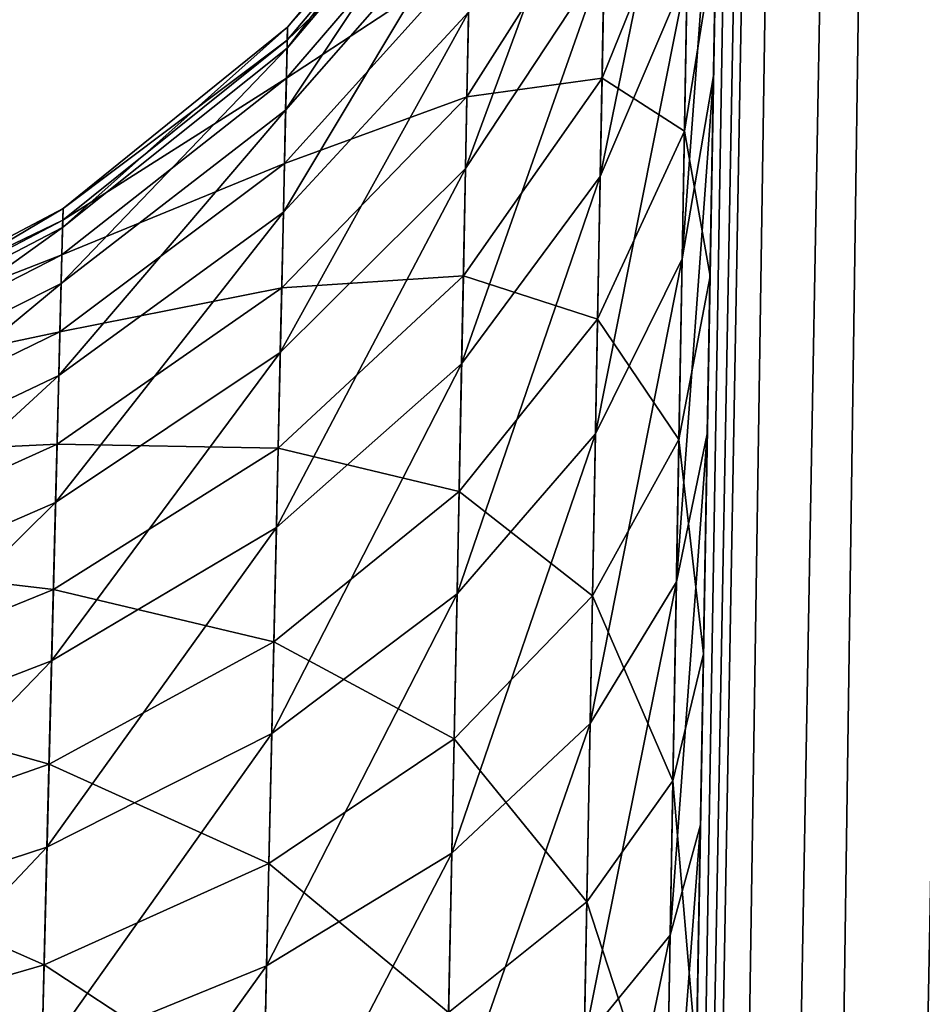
# Model space of a CAD drawing. Header units: metres. Extents: x -59 to 28, y 0 to 1740.
# Tile 103 of 112: x -15.626 to -15.323, y 1669.515 to 1669.846. Entities that reach past the tile are written whole.
import ezdxf

# ---------------------------------------------------------------- set-up
doc = ezdxf.new("R2010")
doc.units = ezdxf.units.M

msp = doc.modelspace()

# ---------------------------------------------------------------- linework, layer by layer
at = {"layer": 'ELYT3PV170'}
for points in [[(-15.324392, 1673.210205, 854.431641), (-15.469803, 1663.699951, 854.671204), (-15.295926, 1673.211426, 854.525391)], [(-15.469803, 1663.699951, 854.671204), (-15.432965, 1663.699951, 854.750183), (-15.295926, 1673.211426, 854.525391)], [(-15.324392, 1673.210205, 645.568359), (-15.295926, 1673.211426, 645.474609), (-15.469803, 1663.699951, 645.328796)], [(-15.469803, 1663.699951, 645.328796), (-15.295926, 1673.211426, 645.474609), (-15.432965, 1663.699951, 645.249817)], [(-15.295926, 1673.211426, 854.525391), (-15.432965, 1663.699951, 854.750183), (-15.24972, 1673.212158, 854.611816)], [(-15.432965, 1663.699951, 854.750183), (-15.383017, 1663.699951, 854.821472), (-15.24972, 1673.212158, 854.611816)], [(-15.295926, 1673.211426, 645.474609), (-15.24972, 1673.212158, 645.388184), (-15.432965, 1663.699951, 645.249817)], [(-15.432965, 1663.699951, 645.249817), (-15.24972, 1673.212158, 645.388184), (-15.383017, 1663.699951, 645.178528)], [(-15.24972, 1673.212158, 854.611816), (-15.383017, 1663.699951, 854.821472), (-15.187547, 1673.21228, 854.687561)], [(-15.383017, 1663.699951, 854.821472), (-15.321469, 1663.699951, 854.882996), (-15.187547, 1673.21228, 854.687561)], [(-15.24972, 1673.212158, 645.388184), (-15.187547, 1673.21228, 645.312439), (-15.383017, 1663.699951, 645.178528)], [(-15.383017, 1663.699951, 645.178528), (-15.187547, 1673.21228, 645.312439), (-15.321469, 1663.699951, 645.117004)], [(-15.334024, 1673.20874, 854.334106), (-15.5, 1663.699951, 854.500061), (-15.324392, 1673.210205, 854.431641)], [(-15.5, 1663.699951, 854.500061), (-15.492388, 1663.699951, 854.586975), (-15.324392, 1673.210205, 854.431641)], [(-15.5, 1663.699951, 673.500061), (-15.334024, 1673.20874, 645.665894), (-15.5, 1663.699951, 645.499939)], [(-15.403845, 1669.20874, 673.596252), (-15.334024, 1673.20874, 645.665894), (-15.5, 1663.699951, 673.500061)], [(-15.334024, 1673.20874, 854.334106), (-15.5, 1663.699951, 826.499939), (-15.5, 1663.699951, 854.500061)], [(-15.5, 1663.699951, 826.499939), (-15.334024, 1673.20874, 854.334106), (-15.403845, 1669.20874, 826.403748)], [(-15.5, 1663.699951, 645.499939), (-15.334024, 1673.20874, 645.665894), (-15.492388, 1663.699951, 645.413025)], [(-15.324392, 1673.210205, 854.431641), (-15.492388, 1663.699951, 854.586975), (-15.469803, 1663.699951, 854.671204)], [(-15.334024, 1673.20874, 645.665894), (-15.324392, 1673.210205, 645.568359), (-15.492388, 1663.699951, 645.413025)], [(-15.492388, 1663.699951, 645.413025), (-15.324392, 1673.210205, 645.568359), (-15.469803, 1663.699951, 645.328796)], [(-15.401849, 1669.322998, 673.604797), (-15.334024, 1673.20874, 645.665894), (-15.403845, 1669.20874, 673.596252)], [(-15.403845, 1669.20874, 826.403748), (-15.334024, 1673.20874, 854.334106), (-15.401849, 1669.322998, 826.395203)], [(-15.399883, 1669.435669, 673.626404), (-15.334024, 1673.20874, 645.665894), (-15.401849, 1669.322998, 673.604797)], [(-15.401849, 1669.322998, 826.395203), (-15.334024, 1673.20874, 854.334106), (-15.399883, 1669.435669, 826.373596)], [(-15.397445, 1669.575317, 673.672791), (-15.334024, 1673.20874, 645.665894), (-15.399883, 1669.435669, 673.626404)], [(-15.399883, 1669.435669, 826.373596), (-15.334024, 1673.20874, 854.334106), (-15.397445, 1669.575317, 826.327209)], [(-15.395152, 1669.706787, 673.739197), (-15.334024, 1673.20874, 645.665894), (-15.397445, 1669.575317, 673.672791)], [(-15.397445, 1669.575317, 826.327209), (-15.334024, 1673.20874, 854.334106), (-15.395152, 1669.706787, 826.260803)], [(-15.393053, 1669.827026, 673.824158), (-15.334024, 1673.20874, 645.665894), (-15.395152, 1669.706787, 673.739197)], [(-15.395152, 1669.706787, 826.260803), (-15.334024, 1673.20874, 854.334106), (-15.393053, 1669.827026, 826.175842)], [(-15.391195, 1669.933472, 673.925842), (-15.334024, 1673.20874, 645.665894), (-15.393053, 1669.827026, 673.824158)], [(-15.393053, 1669.827026, 826.175842), (-15.334024, 1673.20874, 854.334106), (-15.391195, 1669.933472, 826.074158)], [(-15.387152, 1670.165039, 814.368713), (-15.386809, 1670.184692, 814.481628), (-15.5, 1663.699951, 686.499939)], [(-15.5, 1663.699951, 686.499939), (-15.386809, 1670.184692, 814.481628), (-15.403845, 1669.20874, 686.403748)], [(-15.403845, 1669.20874, 686.403748), (-15.386809, 1670.184692, 814.481628), (-15.401299, 1669.354614, 686.390503)], [(-15.401299, 1669.354614, 686.390503), (-15.386809, 1670.184692, 814.481628), (-15.398813, 1669.496948, 686.356018)], [(-15.398813, 1669.496948, 686.356018), (-15.386809, 1670.184692, 814.481628), (-15.396442, 1669.632813, 686.301147)], [(-15.396442, 1669.632813, 686.301147), (-15.386809, 1670.184692, 814.481628), (-15.394227, 1669.759766, 686.226624)], [(-15.394227, 1669.759766, 686.226624), (-15.386809, 1670.184692, 814.481628), (-15.392226, 1669.87439, 686.134216)], [(-15.387152, 1670.165039, 814.368713), (-15.5, 1663.699951, 750), (-15.387918, 1670.121094, 814.22821)], [(-15.5, 1663.699951, 750), (-15.387152, 1670.165039, 814.368713), (-15.5, 1663.699951, 686.499939)], [(-15.387918, 1670.121094, 814.22821), (-15.5, 1663.699951, 750), (-15.389037, 1670.057007, 814.095642)], [(-15.389037, 1670.057007, 814.095642), (-15.5, 1663.699951, 750), (-15.390484, 1669.974243, 813.973938)], [(-15.390484, 1669.974243, 813.973938), (-15.5, 1663.699951, 750), (-15.392226, 1669.87439, 813.865784)], [(-15.401897, 1669.861816, 826.009338), (-15.400452, 1669.943481, 825.904419), (-15.431091, 1669.793213, 825.946899)], [(-15.400452, 1669.943481, 825.904419), (-15.429736, 1669.866577, 825.852844), (-15.431091, 1669.793213, 825.946899)], [(-15.429736, 1669.866577, 674.147156), (-15.400452, 1669.943481, 674.095581), (-15.431091, 1669.793213, 674.053101)], [(-15.431091, 1669.793213, 674.053101), (-15.400452, 1669.943481, 674.095581), (-15.401897, 1669.861816, 673.990662)], [(-15.393053, 1669.827026, 826.175842), (-15.391195, 1669.933472, 826.074158), (-15.403599, 1669.765625, 826.101074)], [(-15.391195, 1669.933472, 826.074158), (-15.401897, 1669.861816, 826.009338), (-15.403599, 1669.765625, 826.101074)], [(-15.401897, 1669.861816, 673.990662), (-15.391195, 1669.933472, 673.925842), (-15.403599, 1669.765625, 673.898926)], [(-15.403599, 1669.765625, 673.898926), (-15.391195, 1669.933472, 673.925842), (-15.393053, 1669.827026, 673.824158)], [(-15.429736, 1669.866577, 825.852844), (-15.428651, 1669.925293, 825.749023), (-15.476366, 1669.795898, 825.805298)], [(-15.428651, 1669.925293, 825.749023), (-15.475318, 1669.848511, 825.712463), (-15.476366, 1669.795898, 825.805298)], [(-15.475318, 1669.848511, 674.287537), (-15.428651, 1669.925293, 674.250977), (-15.476366, 1669.795898, 674.194702)], [(-15.476366, 1669.795898, 674.194702), (-15.428651, 1669.925293, 674.250977), (-15.429736, 1669.866577, 674.147156)], [(-15.474093, 1669.909912, 825.509827), (-15.473938, 1669.917725, 825.403931), (-15.536319, 1669.836426, 825.498779)], [(-15.473938, 1669.917725, 825.403931), (-15.536163, 1669.843384, 825.403931), (-15.536319, 1669.836426, 825.498779)], [(-15.536319, 1669.836426, 674.501221), (-15.473938, 1669.917725, 674.596069), (-15.474093, 1669.909912, 674.490173)], [(-15.473938, 1669.917725, 674.596069), (-15.536319, 1669.836426, 674.501221), (-15.536163, 1669.843384, 674.596069)], [(-15.473938, 1669.917725, 814.596069), (-15.474033, 1669.912964, 814.513123), (-15.536163, 1669.843384, 814.596069)], [(-15.536163, 1669.843384, 825.403931), (-15.473938, 1669.917725, 825.403931), (-15.536163, 1669.843384, 814.596069)], [(-15.536163, 1669.843384, 814.596069), (-15.473938, 1669.917725, 825.403931), (-15.473938, 1669.917725, 814.596069)], [(-15.536163, 1669.843384, 685.403931), (-15.474033, 1669.912964, 685.486877), (-15.473938, 1669.917725, 685.403931)], [(-15.536163, 1669.843384, 685.403931), (-15.473938, 1669.917725, 685.403931), (-15.536163, 1669.843384, 674.596069)], [(-15.536163, 1669.843384, 674.596069), (-15.473938, 1669.917725, 685.403931), (-15.473938, 1669.917725, 674.596069)], [(-15.474033, 1669.912964, 814.513123), (-15.536259, 1669.839111, 814.521729), (-15.536163, 1669.843384, 814.596069)], [(-15.474033, 1669.912964, 814.513123), (-15.474319, 1669.898682, 814.431274), (-15.536259, 1669.839111, 814.521729)], [(-15.474033, 1669.912964, 685.486877), (-15.536163, 1669.843384, 685.403931), (-15.536259, 1669.839111, 685.478271)], [(-15.536259, 1669.839111, 685.478271), (-15.474319, 1669.898682, 685.568726), (-15.474033, 1669.912964, 685.486877)], [(-15.474557, 1669.886597, 825.613403), (-15.474093, 1669.909912, 825.509827), (-15.53678, 1669.815552, 825.591614)], [(-15.474093, 1669.909912, 825.509827), (-15.536319, 1669.836426, 825.498779), (-15.53678, 1669.815552, 825.591614)], [(-15.53678, 1669.815552, 674.408386), (-15.474093, 1669.909912, 674.490173), (-15.474557, 1669.886597, 674.386597)], [(-15.474093, 1669.909912, 674.490173), (-15.53678, 1669.815552, 674.408386), (-15.536319, 1669.836426, 674.501221)], [(-15.474319, 1669.898682, 814.431274), (-15.474955, 1669.866699, 814.329468), (-15.536542, 1669.826294, 814.448425)], [(-15.474319, 1669.898682, 814.431274), (-15.536542, 1669.826294, 814.448425), (-15.536259, 1669.839111, 814.521729)], [(-15.536542, 1669.826294, 685.551575), (-15.474955, 1669.866699, 685.670532), (-15.474319, 1669.898682, 685.568726)], [(-15.474319, 1669.898682, 685.568726), (-15.536259, 1669.839111, 685.478271), (-15.536542, 1669.826294, 685.551575)], [(-15.401245, 1669.898682, 814.034119), (-15.402842, 1669.808472, 813.936462), (-15.43048, 1669.826294, 814.092041)], [(-15.401245, 1669.898682, 814.034119), (-15.43048, 1669.826294, 814.092041), (-15.429237, 1669.893555, 814.190552)], [(-15.43048, 1669.826294, 685.907959), (-15.402842, 1669.808472, 686.063538), (-15.401245, 1669.898682, 685.965881)], [(-15.43048, 1669.826294, 685.907959), (-15.401245, 1669.898682, 685.965881), (-15.429237, 1669.893555, 685.809448)], [(-15.392226, 1669.87439, 813.865784), (-15.402842, 1669.808472, 813.936462), (-15.401245, 1669.898682, 814.034119)], [(-15.402842, 1669.808472, 686.063538), (-15.392226, 1669.87439, 686.134216), (-15.401245, 1669.898682, 685.965881)], [(-15.429237, 1669.893555, 814.190552), (-15.43048, 1669.826294, 814.092041), (-15.475884, 1669.820068, 814.233521)], [(-15.429237, 1669.893555, 814.190552), (-15.475884, 1669.820068, 814.233521), (-15.474955, 1669.866699, 814.329468)], [(-15.475884, 1669.820068, 685.766479), (-15.43048, 1669.826294, 685.907959), (-15.429237, 1669.893555, 685.809448)], [(-15.475884, 1669.820068, 685.766479), (-15.429237, 1669.893555, 685.809448), (-15.474955, 1669.866699, 685.670532)], [(-15.475318, 1669.848511, 825.712463), (-15.474557, 1669.886597, 825.613403), (-15.537539, 1669.78125, 825.680359)], [(-15.474557, 1669.886597, 825.613403), (-15.53678, 1669.815552, 825.591614), (-15.537539, 1669.78125, 825.680359)], [(-15.537539, 1669.78125, 674.319641), (-15.474557, 1669.886597, 674.386597), (-15.475318, 1669.848511, 674.287537)], [(-15.474557, 1669.886597, 674.386597), (-15.537539, 1669.78125, 674.319641), (-15.53678, 1669.815552, 674.408386)], [(-15.392226, 1669.87439, 813.865784), (-15.5, 1663.699951, 750), (-15.394227, 1669.759766, 813.773376)], [(-15.392226, 1669.87439, 813.865784), (-15.394227, 1669.759766, 813.773376), (-15.402842, 1669.808472, 813.936462)], [(-15.402842, 1669.808472, 686.063538), (-15.394227, 1669.759766, 686.226624), (-15.392226, 1669.87439, 686.134216)], [(-15.474955, 1669.866699, 814.329468), (-15.475884, 1669.820068, 814.233521), (-15.537177, 1669.797607, 814.357239)], [(-15.474955, 1669.866699, 814.329468), (-15.537177, 1669.797607, 814.357239), (-15.536542, 1669.826294, 814.448425)], [(-15.537177, 1669.797607, 685.642761), (-15.475884, 1669.820068, 685.766479), (-15.474955, 1669.866699, 685.670532)], [(-15.474955, 1669.866699, 685.670532), (-15.536542, 1669.826294, 685.551575), (-15.537177, 1669.797607, 685.642761)], [(-15.431091, 1669.793213, 825.946899), (-15.429736, 1669.866577, 825.852844), (-15.477675, 1669.730225, 825.889343)], [(-15.429736, 1669.866577, 825.852844), (-15.476366, 1669.795898, 825.805298), (-15.477675, 1669.730225, 825.889343)], [(-15.476366, 1669.795898, 674.194702), (-15.429736, 1669.866577, 674.147156), (-15.477675, 1669.730225, 674.110657)], [(-15.477675, 1669.730225, 674.110657), (-15.429736, 1669.866577, 674.147156), (-15.431091, 1669.793213, 674.053101)], [(-15.403599, 1669.765625, 826.101074), (-15.401897, 1669.861816, 826.009338), (-15.432687, 1669.706787, 826.029114)], [(-15.401897, 1669.861816, 826.009338), (-15.431091, 1669.793213, 825.946899), (-15.432687, 1669.706787, 826.029114)], [(-15.431091, 1669.793213, 674.053101), (-15.401897, 1669.861816, 673.990662), (-15.432687, 1669.706787, 673.970886)], [(-15.432687, 1669.706787, 673.970886), (-15.401897, 1669.861816, 673.990662), (-15.403599, 1669.765625, 673.898926)], [(-15.476366, 1669.795898, 825.805298), (-15.475318, 1669.848511, 825.712463), (-15.538583, 1669.734131, 825.763489)], [(-15.475318, 1669.848511, 825.712463), (-15.537539, 1669.78125, 825.680359), (-15.538583, 1669.734131, 825.763489)], [(-15.538583, 1669.734131, 674.236511), (-15.475318, 1669.848511, 674.287537), (-15.476366, 1669.795898, 674.194702)], [(-15.475318, 1669.848511, 674.287537), (-15.538583, 1669.734131, 674.236511), (-15.537539, 1669.78125, 674.319641)], [(-15.536319, 1669.836426, 825.498779), (-15.536163, 1669.843384, 825.403931), (-15.611719, 1669.776123, 825.489685)], [(-15.536163, 1669.843384, 825.403931), (-15.61156, 1669.782471, 825.403931), (-15.611719, 1669.776123, 825.489685)], [(-15.536319, 1669.836426, 674.501221), (-15.611719, 1669.776123, 674.510315), (-15.536163, 1669.843384, 674.596069)], [(-15.536163, 1669.843384, 674.596069), (-15.611719, 1669.776123, 674.510315), (-15.61156, 1669.782471, 674.596069)], [(-15.536163, 1669.843384, 814.596069), (-15.536259, 1669.839111, 814.521729), (-15.61156, 1669.782471, 814.596069)], [(-15.536163, 1669.843384, 825.403931), (-15.61156, 1669.782471, 814.596069), (-15.61156, 1669.782471, 825.403931)], [(-15.61156, 1669.782471, 814.596069), (-15.536163, 1669.843384, 825.403931), (-15.536163, 1669.843384, 814.596069)], [(-15.536163, 1669.843384, 685.403931), (-15.61156, 1669.782471, 685.403931), (-15.536259, 1669.839111, 685.478271)], [(-15.536163, 1669.843384, 685.403931), (-15.61156, 1669.782471, 674.596069), (-15.61156, 1669.782471, 685.403931)], [(-15.61156, 1669.782471, 674.596069), (-15.536163, 1669.843384, 685.403931), (-15.536163, 1669.843384, 674.596069)], [(-15.536259, 1669.839111, 814.521729), (-15.611657, 1669.778564, 814.52887), (-15.61156, 1669.782471, 814.596069)], [(-15.536259, 1669.839111, 814.521729), (-15.536542, 1669.826294, 814.448425), (-15.611657, 1669.778564, 814.52887)], [(-15.536259, 1669.839111, 685.478271), (-15.61156, 1669.782471, 685.403931), (-15.611657, 1669.778564, 685.47113)], [(-15.536259, 1669.839111, 685.478271), (-15.611657, 1669.778564, 685.47113), (-15.536542, 1669.826294, 685.551575)], [(-15.53678, 1669.815552, 825.591614), (-15.536319, 1669.836426, 825.498779), (-15.612192, 1669.757324, 825.573608)], [(-15.536319, 1669.836426, 825.498779), (-15.611719, 1669.776123, 825.489685), (-15.612192, 1669.757324, 825.573608)], [(-15.53678, 1669.815552, 674.408386), (-15.612192, 1669.757324, 674.426392), (-15.536319, 1669.836426, 674.501221)], [(-15.536319, 1669.836426, 674.501221), (-15.612192, 1669.757324, 674.426392), (-15.611719, 1669.776123, 674.510315)], [(-15.536542, 1669.826294, 814.448425), (-15.537177, 1669.797607, 814.357239), (-15.611948, 1669.766968, 814.462585)], [(-15.536542, 1669.826294, 814.448425), (-15.611948, 1669.766968, 814.462585), (-15.611657, 1669.778564, 814.52887)], [(-15.536542, 1669.826294, 685.551575), (-15.611948, 1669.766968, 685.537415), (-15.537177, 1669.797607, 685.642761)], [(-15.536542, 1669.826294, 685.551575), (-15.611657, 1669.778564, 685.47113), (-15.611948, 1669.766968, 685.537415)], [(-15.43048, 1669.826294, 814.092041), (-15.431976, 1669.745239, 814.004517), (-15.477084, 1669.759888, 814.145447)], [(-15.43048, 1669.826294, 814.092041), (-15.477084, 1669.759888, 814.145447), (-15.475884, 1669.820068, 814.233521)], [(-15.477084, 1669.759888, 685.854553), (-15.431976, 1669.745239, 685.995483), (-15.43048, 1669.826294, 685.907959)], [(-15.477084, 1669.759888, 685.854553), (-15.43048, 1669.826294, 685.907959), (-15.475884, 1669.820068, 685.766479)], [(-15.402842, 1669.808472, 813.936462), (-15.431976, 1669.745239, 814.004517), (-15.43048, 1669.826294, 814.092041)], [(-15.431976, 1669.745239, 685.995483), (-15.402842, 1669.808472, 686.063538), (-15.43048, 1669.826294, 685.907959)], [(-15.395152, 1669.706787, 826.260803), (-15.393053, 1669.827026, 826.175842), (-15.40552, 1669.656982, 826.177734)], [(-15.393053, 1669.827026, 826.175842), (-15.403599, 1669.765625, 826.101074), (-15.40552, 1669.656982, 826.177734)], [(-15.403599, 1669.765625, 673.898926), (-15.393053, 1669.827026, 673.824158), (-15.40552, 1669.656982, 673.822266)], [(-15.40552, 1669.656982, 673.822266), (-15.393053, 1669.827026, 673.824158), (-15.395152, 1669.706787, 673.739197)], [(-15.475884, 1669.820068, 814.233521), (-15.477084, 1669.759888, 814.145447), (-15.538102, 1669.755859, 814.27124)], [(-15.475884, 1669.820068, 814.233521), (-15.538102, 1669.755859, 814.27124), (-15.537177, 1669.797607, 814.357239)], [(-15.538102, 1669.755859, 685.72876), (-15.477084, 1669.759888, 685.854553), (-15.475884, 1669.820068, 685.766479)], [(-15.475884, 1669.820068, 685.766479), (-15.537177, 1669.797607, 685.642761), (-15.538102, 1669.755859, 685.72876)], [(-15.537539, 1669.78125, 825.680359), (-15.53678, 1669.815552, 825.591614), (-15.612969, 1669.726318, 825.65387)], [(-15.53678, 1669.815552, 825.591614), (-15.612192, 1669.757324, 825.573608), (-15.612969, 1669.726318, 825.65387)], [(-15.537539, 1669.78125, 674.319641), (-15.612969, 1669.726318, 674.34613), (-15.53678, 1669.815552, 674.408386)], [(-15.53678, 1669.815552, 674.408386), (-15.612969, 1669.726318, 674.34613), (-15.612192, 1669.757324, 674.426392)], [(-15.402842, 1669.808472, 813.936462), (-15.404674, 1669.704834, 813.853149), (-15.431976, 1669.745239, 814.004517)], [(-15.431976, 1669.745239, 685.995483), (-15.404674, 1669.704834, 686.146851), (-15.402842, 1669.808472, 686.063538)], [(-15.394227, 1669.759766, 813.773376), (-15.404674, 1669.704834, 813.853149), (-15.402842, 1669.808472, 813.936462)], [(-15.404674, 1669.704834, 686.146851), (-15.394227, 1669.759766, 686.226624), (-15.402842, 1669.808472, 686.063538)], [(-15.537177, 1669.797607, 814.357239), (-15.538102, 1669.755859, 814.27124), (-15.612598, 1669.741089, 814.380127)], [(-15.537177, 1669.797607, 814.357239), (-15.612598, 1669.741089, 814.380127), (-15.611948, 1669.766968, 814.462585)], [(-15.537177, 1669.797607, 685.642761), (-15.612598, 1669.741089, 685.619873), (-15.538102, 1669.755859, 685.72876)], [(-15.537177, 1669.797607, 685.642761), (-15.611948, 1669.766968, 685.537415), (-15.612598, 1669.741089, 685.619873)], [(-15.477675, 1669.730225, 825.889343), (-15.476366, 1669.795898, 825.805298), (-15.539886, 1669.675293, 825.838745)], [(-15.476366, 1669.795898, 825.805298), (-15.538583, 1669.734131, 825.763489), (-15.539886, 1669.675293, 825.838745)], [(-15.539886, 1669.675293, 674.161255), (-15.476366, 1669.795898, 674.194702), (-15.477675, 1669.730225, 674.110657)], [(-15.476366, 1669.795898, 674.194702), (-15.539886, 1669.675293, 674.161255), (-15.538583, 1669.734131, 674.236511)], [(-15.432687, 1669.706787, 826.029114), (-15.431091, 1669.793213, 825.946899), (-15.479216, 1669.652954, 825.962769)], [(-15.431091, 1669.793213, 825.946899), (-15.477675, 1669.730225, 825.889343), (-15.479216, 1669.652954, 825.962769)], [(-15.477675, 1669.730225, 674.110657), (-15.431091, 1669.793213, 674.053101), (-15.479216, 1669.652954, 674.037231)], [(-15.479216, 1669.652954, 674.037231), (-15.431091, 1669.793213, 674.053101), (-15.432687, 1669.706787, 673.970886)], [(-15.611719, 1669.776123, 825.489685), (-15.61156, 1669.782471, 825.403931), (-15.69746, 1669.731445, 825.48291)], [(-15.61156, 1669.782471, 825.403931), (-15.697294, 1669.737183, 825.403931), (-15.69746, 1669.731445, 825.48291)], [(-15.611719, 1669.776123, 674.510315), (-15.69746, 1669.731445, 674.51709), (-15.61156, 1669.782471, 674.596069)], [(-15.61156, 1669.782471, 674.596069), (-15.69746, 1669.731445, 674.51709), (-15.697294, 1669.737183, 674.596069)], [(-15.61156, 1669.782471, 814.596069), (-15.611657, 1669.778564, 814.52887), (-15.697294, 1669.737183, 814.596069)], [(-15.61156, 1669.782471, 814.596069), (-15.697294, 1669.737183, 814.596069), (-15.61156, 1669.782471, 825.403931)], [(-15.61156, 1669.782471, 825.403931), (-15.697294, 1669.737183, 814.596069), (-15.697294, 1669.737183, 825.403931)], [(-15.61156, 1669.782471, 685.403931), (-15.697294, 1669.737183, 685.403931), (-15.611657, 1669.778564, 685.47113)], [(-15.61156, 1669.782471, 674.596069), (-15.697294, 1669.737183, 674.596069), (-15.61156, 1669.782471, 685.403931)], [(-15.61156, 1669.782471, 685.403931), (-15.697294, 1669.737183, 674.596069), (-15.697294, 1669.737183, 685.403931)], [(-15.538583, 1669.734131, 825.763489), (-15.537539, 1669.78125, 825.680359), (-15.614039, 1669.683716, 825.729004)], [(-15.537539, 1669.78125, 825.680359), (-15.612969, 1669.726318, 825.65387), (-15.614039, 1669.683716, 825.729004)], [(-15.538583, 1669.734131, 674.236511), (-15.614039, 1669.683716, 674.270996), (-15.537539, 1669.78125, 674.319641)], [(-15.537539, 1669.78125, 674.319641), (-15.614039, 1669.683716, 674.270996), (-15.612969, 1669.726318, 674.34613)], [(-15.612192, 1669.757324, 825.573608), (-15.611719, 1669.776123, 825.489685), (-15.697955, 1669.714111, 825.56012)], [(-15.611719, 1669.776123, 825.489685), (-15.69746, 1669.731445, 825.48291), (-15.697955, 1669.714111, 825.56012)], [(-15.612192, 1669.757324, 674.426392), (-15.697955, 1669.714111, 674.43988), (-15.611719, 1669.776123, 674.510315)], [(-15.611719, 1669.776123, 674.510315), (-15.697955, 1669.714111, 674.43988), (-15.69746, 1669.731445, 674.51709)], [(-15.611657, 1669.778564, 814.52887), (-15.697395, 1669.733643, 814.534241), (-15.697294, 1669.737183, 814.596069)], [(-15.611657, 1669.778564, 814.52887), (-15.611948, 1669.766968, 814.462585), (-15.697395, 1669.733643, 814.534241)], [(-15.611657, 1669.778564, 685.47113), (-15.697294, 1669.737183, 685.403931), (-15.697395, 1669.733643, 685.465759)], [(-15.611657, 1669.778564, 685.47113), (-15.697395, 1669.733643, 685.465759), (-15.611948, 1669.766968, 685.537415)], [(-15.611948, 1669.766968, 814.462585), (-15.612598, 1669.741089, 814.380127), (-15.6977, 1669.723022, 814.473206)], [(-15.611948, 1669.766968, 814.462585), (-15.6977, 1669.723022, 814.473206), (-15.697395, 1669.733643, 814.534241)], [(-15.611948, 1669.766968, 685.537415), (-15.6977, 1669.723022, 685.526794), (-15.612598, 1669.741089, 685.619873)], [(-15.611948, 1669.766968, 685.537415), (-15.697395, 1669.733643, 685.465759), (-15.6977, 1669.723022, 685.526794)], [(-15.40552, 1669.656982, 826.177734), (-15.403599, 1669.765625, 826.101074), (-15.434489, 1669.609375, 826.097717)], [(-15.403599, 1669.765625, 826.101074), (-15.432687, 1669.706787, 826.029114), (-15.434489, 1669.609375, 826.097717)], [(-15.432687, 1669.706787, 673.970886), (-15.403599, 1669.765625, 673.898926), (-15.434489, 1669.609375, 673.902283)], [(-15.434489, 1669.609375, 673.902283), (-15.403599, 1669.765625, 673.898926), (-15.40552, 1669.656982, 673.822266)], [(-15.477084, 1669.759888, 814.145447), (-15.47853, 1669.687378, 814.067261), (-15.539298, 1669.701904, 814.192444)], [(-15.477084, 1669.759888, 814.145447), (-15.539298, 1669.701904, 814.192444), (-15.538102, 1669.755859, 814.27124)], [(-15.539298, 1669.701904, 685.807556), (-15.47853, 1669.687378, 685.932739), (-15.477084, 1669.759888, 685.854553)], [(-15.477084, 1669.759888, 685.854553), (-15.538102, 1669.755859, 685.72876), (-15.539298, 1669.701904, 685.807556)], [(-15.394227, 1669.759766, 813.773376), (-15.5, 1663.699951, 750), (-15.396442, 1669.632813, 813.698853)], [(-15.431976, 1669.745239, 814.004517), (-15.47853, 1669.687378, 814.067261), (-15.477084, 1669.759888, 814.145447)], [(-15.47853, 1669.687378, 685.932739), (-15.431976, 1669.745239, 685.995483), (-15.477084, 1669.759888, 685.854553)], [(-15.394227, 1669.759766, 813.773376), (-15.396442, 1669.632813, 813.698853), (-15.404674, 1669.704834, 813.853149)], [(-15.404674, 1669.704834, 686.146851), (-15.396442, 1669.632813, 686.301147), (-15.394227, 1669.759766, 686.226624)], [(-15.612969, 1669.726318, 825.65387), (-15.612192, 1669.757324, 825.573608), (-15.698769, 1669.685547, 825.633972)], [(-15.612192, 1669.757324, 825.573608), (-15.697955, 1669.714111, 825.56012), (-15.698769, 1669.685547, 825.633972)], [(-15.612969, 1669.726318, 674.34613), (-15.698769, 1669.685547, 674.366028), (-15.612192, 1669.757324, 674.426392)], [(-15.612192, 1669.757324, 674.426392), (-15.698769, 1669.685547, 674.366028), (-15.697955, 1669.714111, 674.43988)], [(-15.538102, 1669.755859, 814.27124), (-15.539298, 1669.701904, 814.192444), (-15.613546, 1669.703247, 814.302368)], [(-15.538102, 1669.755859, 814.27124), (-15.613546, 1669.703247, 814.302368), (-15.612598, 1669.741089, 814.380127)], [(-15.538102, 1669.755859, 685.72876), (-15.613546, 1669.703247, 685.697632), (-15.539298, 1669.701904, 685.807556)], [(-15.538102, 1669.755859, 685.72876), (-15.612598, 1669.741089, 685.619873), (-15.613546, 1669.703247, 685.697632)], [(-15.431976, 1669.745239, 814.004517), (-15.433695, 1669.652344, 813.929871), (-15.47853, 1669.687378, 814.067261)], [(-15.47853, 1669.687378, 685.932739), (-15.433695, 1669.652344, 686.070129), (-15.431976, 1669.745239, 685.995483)], [(-15.404674, 1669.704834, 813.853149), (-15.433695, 1669.652344, 813.929871), (-15.431976, 1669.745239, 814.004517)], [(-15.433695, 1669.652344, 686.070129), (-15.404674, 1669.704834, 686.146851), (-15.431976, 1669.745239, 685.995483)], [(-15.612598, 1669.741089, 814.380127), (-15.613546, 1669.703247, 814.302368), (-15.69838, 1669.699219, 814.397278)], [(-15.612598, 1669.741089, 814.380127), (-15.69838, 1669.699219, 814.397278), (-15.6977, 1669.723022, 814.473206)], [(-15.612598, 1669.741089, 685.619873), (-15.69838, 1669.699219, 685.602722), (-15.613546, 1669.703247, 685.697632)], [(-15.612598, 1669.741089, 685.619873), (-15.6977, 1669.723022, 685.526794), (-15.69838, 1669.699219, 685.602722)], [(-15.539886, 1669.675293, 825.838745), (-15.538583, 1669.734131, 825.763489), (-15.615376, 1669.630493, 825.796997)], [(-15.538583, 1669.734131, 825.763489), (-15.614039, 1669.683716, 825.729004), (-15.615376, 1669.630493, 825.796997)], [(-15.539886, 1669.675293, 674.161255), (-15.615376, 1669.630493, 674.203003), (-15.538583, 1669.734131, 674.236511)], [(-15.538583, 1669.734131, 674.236511), (-15.615376, 1669.630493, 674.203003), (-15.614039, 1669.683716, 674.270996)], [(-15.479216, 1669.652954, 825.962769), (-15.477675, 1669.730225, 825.889343), (-15.541422, 1669.606079, 825.904419)], [(-15.477675, 1669.730225, 825.889343), (-15.539886, 1669.675293, 825.838745), (-15.541422, 1669.606079, 825.904419)], [(-15.541422, 1669.606079, 674.095581), (-15.477675, 1669.730225, 674.110657), (-15.479216, 1669.652954, 674.037231)], [(-15.477675, 1669.730225, 674.110657), (-15.541422, 1669.606079, 674.095581), (-15.539886, 1669.675293, 674.161255)], [(-15.614039, 1669.683716, 825.729004), (-15.612969, 1669.726318, 825.65387), (-15.699888, 1669.646362, 825.703186)], [(-15.612969, 1669.726318, 825.65387), (-15.698769, 1669.685547, 825.633972), (-15.699888, 1669.646362, 825.703186)], [(-15.614039, 1669.683716, 674.270996), (-15.699888, 1669.646362, 674.296814), (-15.612969, 1669.726318, 674.34613)], [(-15.612969, 1669.726318, 674.34613), (-15.699888, 1669.646362, 674.296814), (-15.698769, 1669.685547, 674.366028)], [(-15.434489, 1669.609375, 826.097717), (-15.432687, 1669.706787, 826.029114), (-15.480955, 1669.565796, 826.023987)], [(-15.432687, 1669.706787, 826.029114), (-15.479216, 1669.652954, 825.962769), (-15.480955, 1669.565796, 826.023987)], [(-15.479216, 1669.652954, 674.037231), (-15.432687, 1669.706787, 673.970886), (-15.480955, 1669.565796, 673.976013)], [(-15.480955, 1669.565796, 673.976013), (-15.432687, 1669.706787, 673.970886), (-15.434489, 1669.609375, 673.902283)], [(-15.397445, 1669.575317, 826.327209), (-15.395152, 1669.706787, 826.260803), (-15.40762, 1669.538208, 826.237549)], [(-15.395152, 1669.706787, 826.260803), (-15.40552, 1669.656982, 826.177734), (-15.40762, 1669.538208, 826.237549)], [(-15.40552, 1669.656982, 673.822266), (-15.395152, 1669.706787, 673.739197), (-15.40762, 1669.538208, 673.762451)], [(-15.40762, 1669.538208, 673.762451), (-15.395152, 1669.706787, 673.739197), (-15.397445, 1669.575317, 673.672791)], [(-15.613546, 1669.703247, 814.302368), (-15.614773, 1669.654419, 814.23114), (-15.699373, 1669.664429, 814.325745)], [(-15.613546, 1669.703247, 814.302368), (-15.699373, 1669.664429, 814.325745), (-15.69838, 1669.699219, 814.397278)], [(-15.613546, 1669.703247, 685.697632), (-15.699373, 1669.664429, 685.674255), (-15.614773, 1669.654419, 685.76886)], [(-15.613546, 1669.703247, 685.697632), (-15.69838, 1669.699219, 685.602722), (-15.699373, 1669.664429, 685.674255)], [(-15.539298, 1669.701904, 814.192444), (-15.614773, 1669.654419, 814.23114), (-15.613546, 1669.703247, 814.302368)], [(-15.539298, 1669.701904, 685.807556), (-15.613546, 1669.703247, 685.697632), (-15.614773, 1669.654419, 685.76886)], [(-15.404674, 1669.704834, 813.853149), (-15.406703, 1669.590088, 813.78595), (-15.433695, 1669.652344, 813.929871)], [(-15.433695, 1669.652344, 686.070129), (-15.406703, 1669.590088, 686.21405), (-15.404674, 1669.704834, 686.146851)], [(-15.396442, 1669.632813, 813.698853), (-15.406703, 1669.590088, 813.78595), (-15.404674, 1669.704834, 813.853149)], [(-15.406703, 1669.590088, 686.21405), (-15.396442, 1669.632813, 686.301147), (-15.404674, 1669.704834, 686.146851)], [(-15.539298, 1669.701904, 814.192444), (-15.540739, 1669.636841, 814.122437), (-15.614773, 1669.654419, 814.23114)], [(-15.539298, 1669.701904, 685.807556), (-15.614773, 1669.654419, 685.76886), (-15.540739, 1669.636841, 685.877563)], [(-15.47853, 1669.687378, 814.067261), (-15.540739, 1669.636841, 814.122437), (-15.539298, 1669.701904, 814.192444)], [(-15.47853, 1669.687378, 685.932739), (-15.539298, 1669.701904, 685.807556), (-15.540739, 1669.636841, 685.877563)], [(-15.47853, 1669.687378, 814.067261), (-15.480189, 1669.604248, 814.000671), (-15.540739, 1669.636841, 814.122437)], [(-15.540739, 1669.636841, 685.877563), (-15.480189, 1669.604248, 685.999329), (-15.47853, 1669.687378, 685.932739)], [(-15.433695, 1669.652344, 813.929871), (-15.480189, 1669.604248, 814.000671), (-15.47853, 1669.687378, 814.067261)], [(-15.480189, 1669.604248, 685.999329), (-15.433695, 1669.652344, 686.070129), (-15.47853, 1669.687378, 685.932739)], [(-15.615376, 1669.630493, 825.796997), (-15.614039, 1669.683716, 825.729004), (-15.701287, 1669.597412, 825.765808)], [(-15.614039, 1669.683716, 825.729004), (-15.699888, 1669.646362, 825.703186), (-15.701287, 1669.597412, 825.765808)], [(-15.615376, 1669.630493, 674.203003), (-15.701287, 1669.597412, 674.234192), (-15.614039, 1669.683716, 674.270996)], [(-15.614039, 1669.683716, 674.270996), (-15.701287, 1669.597412, 674.234192), (-15.699888, 1669.646362, 674.296814)], [(-15.541422, 1669.606079, 825.904419), (-15.539886, 1669.675293, 825.838745), (-15.616949, 1669.567871, 825.856384)], [(-15.539886, 1669.675293, 825.838745), (-15.615376, 1669.630493, 825.796997), (-15.616949, 1669.567871, 825.856384)], [(-15.541422, 1669.606079, 674.095581), (-15.616949, 1669.567871, 674.143616), (-15.539886, 1669.675293, 674.161255)], [(-15.539886, 1669.675293, 674.161255), (-15.616949, 1669.567871, 674.143616), (-15.615376, 1669.630493, 674.203003)], [(-15.614773, 1669.654419, 814.23114), (-15.700656, 1669.619507, 814.260132), (-15.699373, 1669.664429, 814.325745)], [(-15.614773, 1669.654419, 685.76886), (-15.699373, 1669.664429, 685.674255), (-15.700656, 1669.619507, 685.739868)], [(-15.40762, 1669.538208, 826.237549), (-15.40552, 1669.656982, 826.177734), (-15.436457, 1669.502808, 826.151245)], [(-15.40552, 1669.656982, 826.177734), (-15.434489, 1669.609375, 826.097717), (-15.436457, 1669.502808, 826.151245)], [(-15.434489, 1669.609375, 673.902283), (-15.40552, 1669.656982, 673.822266), (-15.436457, 1669.502808, 673.848755)], [(-15.436457, 1669.502808, 673.848755), (-15.40552, 1669.656982, 673.822266), (-15.40762, 1669.538208, 673.762451)], [(-15.614773, 1669.654419, 814.23114), (-15.616248, 1669.595703, 814.167847), (-15.700656, 1669.619507, 814.260132)], [(-15.614773, 1669.654419, 685.76886), (-15.700656, 1669.619507, 685.739868), (-15.616248, 1669.595703, 685.832153)], [(-15.540739, 1669.636841, 814.122437), (-15.616248, 1669.595703, 814.167847), (-15.614773, 1669.654419, 814.23114)], [(-15.540739, 1669.636841, 685.877563), (-15.614773, 1669.654419, 685.76886), (-15.616248, 1669.595703, 685.832153)], [(-15.480955, 1669.565796, 826.023987), (-15.479216, 1669.652954, 825.962769), (-15.543156, 1669.527954, 825.959229)], [(-15.479216, 1669.652954, 825.962769), (-15.541422, 1669.606079, 825.904419), (-15.543156, 1669.527954, 825.959229)], [(-15.543156, 1669.527954, 674.040771), (-15.479216, 1669.652954, 674.037231), (-15.480955, 1669.565796, 673.976013)], [(-15.479216, 1669.652954, 674.037231), (-15.543156, 1669.527954, 674.040771), (-15.541422, 1669.606079, 674.095581)], [(-15.433695, 1669.652344, 813.929871), (-15.435596, 1669.549438, 813.86969), (-15.480189, 1669.604248, 814.000671)], [(-15.480189, 1669.604248, 685.999329), (-15.435596, 1669.549438, 686.13031), (-15.433695, 1669.652344, 686.070129)], [(-15.406703, 1669.590088, 813.78595), (-15.435596, 1669.549438, 813.86969), (-15.433695, 1669.652344, 813.929871)], [(-15.435596, 1669.549438, 686.13031), (-15.406703, 1669.590088, 686.21405), (-15.433695, 1669.652344, 686.070129)], [(-15.540739, 1669.636841, 814.122437), (-15.542392, 1669.562378, 814.062805), (-15.616248, 1669.595703, 814.167847)], [(-15.540739, 1669.636841, 685.877563), (-15.616248, 1669.595703, 685.832153), (-15.542392, 1669.562378, 685.937195)], [(-15.480189, 1669.604248, 814.000671), (-15.542392, 1669.562378, 814.062805), (-15.540739, 1669.636841, 814.122437)], [(-15.480189, 1669.604248, 685.999329), (-15.540739, 1669.636841, 685.877563), (-15.542392, 1669.562378, 685.937195)], [(-15.616949, 1669.567871, 825.856384), (-15.615376, 1669.630493, 825.796997), (-15.702934, 1669.539673, 825.820496)], [(-15.615376, 1669.630493, 825.796997), (-15.701287, 1669.597412, 825.765808), (-15.702934, 1669.539673, 825.820496)], [(-15.616949, 1669.567871, 674.143616), (-15.702934, 1669.539673, 674.179504), (-15.615376, 1669.630493, 674.203003)], [(-15.615376, 1669.630493, 674.203003), (-15.702934, 1669.539673, 674.179504), (-15.701287, 1669.597412, 674.234192)], [(-15.396442, 1669.632813, 813.698853), (-15.5, 1663.699951, 750), (-15.398813, 1669.496948, 813.643982)], [(-15.396442, 1669.632813, 813.698853), (-15.398813, 1669.496948, 813.643982), (-15.406703, 1669.590088, 813.78595)], [(-15.406703, 1669.590088, 686.21405), (-15.398813, 1669.496948, 686.356018), (-15.396442, 1669.632813, 686.301147)], [(-15.616248, 1669.595703, 814.167847), (-15.702201, 1669.56543, 814.201904), (-15.700656, 1669.619507, 814.260132)], [(-15.616248, 1669.595703, 685.832153), (-15.700656, 1669.619507, 685.739868), (-15.702201, 1669.56543, 685.798096)], [(-15.436457, 1669.502808, 826.151245), (-15.434489, 1669.609375, 826.097717), (-15.482856, 1669.470581, 826.071716)], [(-15.434489, 1669.609375, 826.097717), (-15.480955, 1669.565796, 826.023987), (-15.482856, 1669.470581, 826.071716)], [(-15.480955, 1669.565796, 673.976013), (-15.434489, 1669.609375, 673.902283), (-15.482856, 1669.470581, 673.928284)], [(-15.482856, 1669.470581, 673.928284), (-15.434489, 1669.609375, 673.902283), (-15.436457, 1669.502808, 673.848755)], [(-15.543156, 1669.527954, 825.959229), (-15.541422, 1669.606079, 825.904419), (-15.618726, 1669.497192, 825.905884)], [(-15.541422, 1669.606079, 825.904419), (-15.616949, 1669.567871, 825.856384), (-15.618726, 1669.497192, 825.905884)], [(-15.543156, 1669.527954, 674.040771), (-15.618726, 1669.497192, 674.094116), (-15.541422, 1669.606079, 674.095581)], [(-15.541422, 1669.606079, 674.095581), (-15.618726, 1669.497192, 674.094116), (-15.616949, 1669.567871, 674.143616)], [(-15.480189, 1669.604248, 814.000671), (-15.482025, 1669.512207, 813.947021), (-15.542392, 1669.562378, 814.062805)], [(-15.542392, 1669.562378, 685.937195), (-15.482025, 1669.512207, 686.052979), (-15.480189, 1669.604248, 685.999329)], [(-15.435596, 1669.549438, 813.86969), (-15.482025, 1669.512207, 813.947021), (-15.480189, 1669.604248, 814.000671)], [(-15.482025, 1669.512207, 686.052979), (-15.435596, 1669.549438, 686.13031), (-15.480189, 1669.604248, 685.999329)], [(-15.616248, 1669.595703, 814.167847), (-15.617943, 1669.52832, 814.114014), (-15.702201, 1669.56543, 814.201904)], [(-15.616248, 1669.595703, 685.832153), (-15.702201, 1669.56543, 685.798096), (-15.617943, 1669.52832, 685.885986)], [(-15.542392, 1669.562378, 814.062805), (-15.617943, 1669.52832, 814.114014), (-15.616248, 1669.595703, 814.167847)], [(-15.542392, 1669.562378, 685.937195), (-15.616248, 1669.595703, 685.832153), (-15.617943, 1669.52832, 685.885986)], [(-15.406703, 1669.590088, 813.78595), (-15.408873, 1669.467407, 813.736511), (-15.435596, 1669.549438, 813.86969)], [(-15.435596, 1669.549438, 686.13031), (-15.408873, 1669.467407, 686.263489), (-15.406703, 1669.590088, 686.21405)], [(-15.398813, 1669.496948, 813.643982), (-15.408873, 1669.467407, 813.736511), (-15.406703, 1669.590088, 813.78595)], [(-15.408873, 1669.467407, 686.263489), (-15.398813, 1669.496948, 686.356018), (-15.406703, 1669.590088, 686.21405)], [(-15.399883, 1669.435669, 826.373596), (-15.397445, 1669.575317, 826.327209), (-15.409853, 1669.412109, 826.279236)], [(-15.397445, 1669.575317, 826.327209), (-15.40762, 1669.538208, 826.237549), (-15.409853, 1669.412109, 826.279236)], [(-15.40762, 1669.538208, 673.762451), (-15.397445, 1669.575317, 673.672791), (-15.409853, 1669.412109, 673.720764)], [(-15.409853, 1669.412109, 673.720764), (-15.397445, 1669.575317, 673.672791), (-15.399883, 1669.435669, 673.626404)], [(-15.618726, 1669.497192, 825.905884), (-15.616949, 1669.567871, 825.856384), (-15.704795, 1669.474731, 825.866089)], [(-15.616949, 1669.567871, 825.856384), (-15.702934, 1669.539673, 825.820496), (-15.704795, 1669.474731, 825.866089)], [(-15.618726, 1669.497192, 674.094116), (-15.704795, 1669.474731, 674.133911), (-15.616949, 1669.567871, 674.143616)], [(-15.616949, 1669.567871, 674.143616), (-15.704795, 1669.474731, 674.133911), (-15.702934, 1669.539673, 674.179504)], [(-15.617943, 1669.52832, 814.114014), (-15.703975, 1669.503296, 814.152283), (-15.702201, 1669.56543, 814.201904)], [(-15.617943, 1669.52832, 685.885986), (-15.702201, 1669.56543, 685.798096), (-15.703975, 1669.503296, 685.847717)], [(-15.482856, 1669.470581, 826.071716), (-15.480955, 1669.565796, 826.023987), (-15.545049, 1669.442627, 826.001892)], [(-15.480955, 1669.565796, 826.023987), (-15.543156, 1669.527954, 825.959229), (-15.545049, 1669.442627, 826.001892)], [(-15.545049, 1669.442627, 673.998108), (-15.480955, 1669.565796, 673.976013), (-15.482856, 1669.470581, 673.928284)], [(-15.480955, 1669.565796, 673.976013), (-15.545049, 1669.442627, 673.998108), (-15.543156, 1669.527954, 674.040771)], [(-15.542392, 1669.562378, 814.062805), (-15.544221, 1669.479858, 814.014832), (-15.617943, 1669.52832, 814.114014)], [(-15.542392, 1669.562378, 685.937195), (-15.617943, 1669.52832, 685.885986), (-15.544221, 1669.479858, 685.985168)], [(-15.482025, 1669.512207, 813.947021), (-15.544221, 1669.479858, 814.014832), (-15.542392, 1669.562378, 814.062805)], [(-15.482025, 1669.512207, 686.052979), (-15.542392, 1669.562378, 685.937195), (-15.544221, 1669.479858, 685.985168)], [(-15.435596, 1669.549438, 813.86969), (-15.437631, 1669.439331, 813.825562), (-15.482025, 1669.512207, 813.947021)], [(-15.482025, 1669.512207, 686.052979), (-15.437631, 1669.439331, 686.174438), (-15.435596, 1669.549438, 686.13031)], [(-15.408873, 1669.467407, 813.736511), (-15.437631, 1669.439331, 813.825562), (-15.435596, 1669.549438, 813.86969)], [(-15.437631, 1669.439331, 686.174438), (-15.408873, 1669.467407, 686.263489), (-15.435596, 1669.549438, 686.13031)], [(-15.409853, 1669.412109, 826.279236), (-15.40762, 1669.538208, 826.237549), (-15.438548, 1669.389648, 826.188538)], [(-15.40762, 1669.538208, 826.237549), (-15.436457, 1669.502808, 826.151245), (-15.438548, 1669.389648, 826.188538)], [(-15.436457, 1669.502808, 673.848755), (-15.40762, 1669.538208, 673.762451), (-15.438548, 1669.389648, 673.811462)], [(-15.438548, 1669.389648, 673.811462), (-15.40762, 1669.538208, 673.762451), (-15.409853, 1669.412109, 673.720764)], [(-15.617943, 1669.52832, 814.114014), (-15.619818, 1669.453735, 814.070679), (-15.703975, 1669.503296, 814.152283)], [(-15.617943, 1669.52832, 685.885986), (-15.703975, 1669.503296, 685.847717), (-15.619818, 1669.453735, 685.929321)], [(-15.545049, 1669.442627, 826.001892), (-15.543156, 1669.527954, 825.959229), (-15.620666, 1669.420044, 825.944458)], [(-15.543156, 1669.527954, 825.959229), (-15.618726, 1669.497192, 825.905884), (-15.620666, 1669.420044, 825.944458)], [(-15.545049, 1669.442627, 673.998108), (-15.620666, 1669.420044, 674.055542), (-15.543156, 1669.527954, 674.040771)], [(-15.543156, 1669.527954, 674.040771), (-15.620666, 1669.420044, 674.055542), (-15.618726, 1669.497192, 674.094116)], [(-15.544221, 1669.479858, 814.014832), (-15.619818, 1669.453735, 814.070679), (-15.617943, 1669.52832, 814.114014)], [(-15.544221, 1669.479858, 685.985168), (-15.617943, 1669.52832, 685.885986), (-15.619818, 1669.453735, 685.929321)]]:
    msp.add_3dface(points, dxfattribs=at)
at = {"layer": 'ELYT3PV173'}
for points in [[(0.5, 1687.699951, 1436), (-57.788193, 52.299999, 1436), (-1.5, 1687.699951, 1436)], [(-57.788193, 52.299999, 1436), (0.5, 1687.699951, 1436), (-18.5, 52.299999, 1436)], [(-1.5, 1687.699951, 1436), (-57.788193, 52.299999, 1436), (-52, 1687.699951, 1436)], [(-52, 1687.699951, 1500), (-52.222115, 52.299999, 1500), (-5.785933, 1687.699951, 1500)], [(-52.222115, 52.299999, 1500), (-18.5, 52.299999, 1500), (-5.785933, 1687.699951, 1500)], [(-0.5, 52.299999), (-48.5, 1687.699951), (-1.5, 1687.699951)], [(-18.5, 52.299999), (-48.5, 1687.699951), (-1.5, 52.299999)], [(-1.5, 52.299999), (-48.5, 1687.699951), (-0.5, 52.299999)], [(-1.5, 52.299999, 17.368767), (-48.174313, 1687.699951, 13.285294), (-18.5, 52.299999, 15.88146)], [(-48.174313, 1687.699951, 13.285294), (0, 52.299999, 17.5), (-1.5, 1687.699951, 17.368767)], [(0, 52.299999, 17.5), (-48.174313, 1687.699951, 13.285294), (-1.5, 52.299999, 17.368767)], [(-5.785933, 1687.699951, 1500), (-18.5, 52.299999, 1500), (-5.785933, 52.299999, 1500)], [(-18.5, 52.299999, 1436), (0.5, 1687.699951, 1436), (-1.5, 52.299999, 1436)]]:
    msp.add_3dface(points, dxfattribs=at)

doc.saveas('drawing.dxf')
